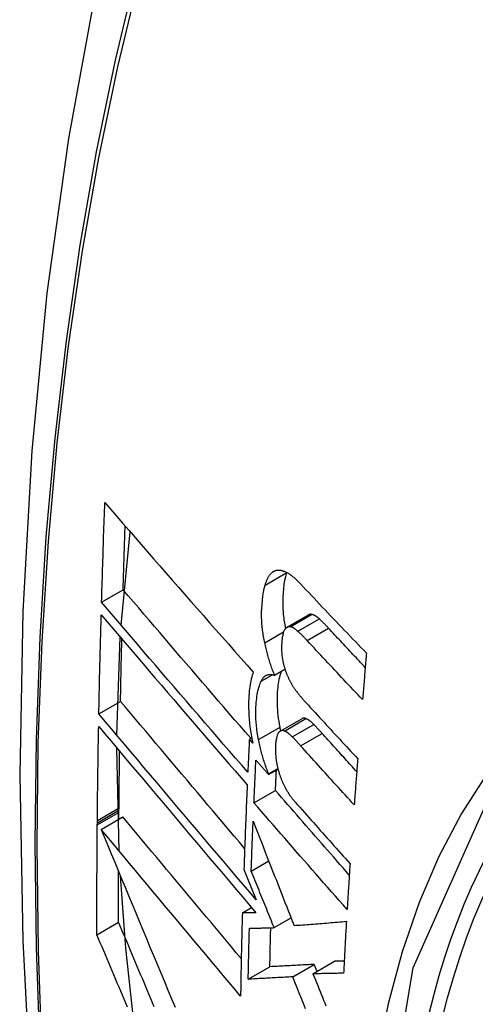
# Model space of a CAD drawing. Header units: inches. Extents: x 584 to 685, y 231 to 315.
# Tile 90 of 133: x 633.003 to 633.127, y 279.756 to 280.024. Entities that reach past the tile are written whole.
import ezdxf

# ---------------------------------------------------------------- set-up
doc = ezdxf.new("R2010")
doc.units = ezdxf.units.IN
doc.header["$MEASUREMENT"] = 0
doc.layers.add('Visible Edges(ANSI)', color=7, linetype='Continuous', lineweight=25)
doc.layers.add('Visible Tangent Edges(ANSI)', color=7, linetype='Continuous', lineweight=25)

msp = doc.modelspace()

# ---------------------------------------------------------------- linework, layer by layer
at = {"layer": 'Visible Edges(ANSI)'}
for p, q in [((633.03021, 279.85899), (633.03267, 279.88442)), ((633.07535, 279.87327), (633.07537, 279.87334)), ((633.02491, 279.8652), (633.03079, 279.8686)), ((633.07545, 279.85837), (633.08129, 279.86174)), ((633.02905, 279.82898), (633.02999, 279.85568)), ((633.07205, 279.84532), (633.07489, 279.84696)), ((633.02417, 279.83477), (633.03006, 279.83817)), ((633.0736, 279.83007), (633.07946, 279.83345)), ((633.06518, 279.82789), (633.06582, 279.82827)), ((633.06611, 279.82683), (633.06518, 279.82789)), ((633.02966, 279.79744), (633.02903, 279.82551)), ((633.07041, 279.81824), (633.07299, 279.81973)), ((633.07042, 279.81842), (633.07295, 279.81988)), ((633.07041, 279.81824), (633.07042, 279.81842)), ((633.06643, 279.81053), (633.07231, 279.81392)), ((633.02964, 279.80849), (633.02965, 279.80915)), ((633.02477, 279.80328), (633.03067, 279.80669)), ((633.02962, 279.80609), (633.02964, 279.80792)), ((633.02964, 279.80792), (633.02964, 279.80849)), ((633.02374, 279.80452), (633.02375, 279.80508)), ((633.02375, 279.80508), (633.02375, 279.80574)), ((633.06569, 279.79192), (633.07046, 279.79468)), ((633.0637, 279.79234), (633.06452, 279.79031)), ((633.06452, 279.79031), (633.06706, 279.78404)), ((633.06327, 279.78051), (633.06579, 279.78197)), ((633.02364, 279.77458), (633.02954, 279.77799)), ((633.07194, 279.7765), (633.07655, 279.77916)), ((633.077, 279.7631), (633.08289, 279.7665)), ((633.08251, 279.76392), (633.0884, 279.76732)), ((633.08366, 279.76458), (633.08289, 279.7665)), ((633.06488, 279.76245), (633.07077, 279.76585))]:
    msp.add_line(p, q, dxfattribs=at)
at = {"layer": 'Visible Edges(ANSI)', "flags": 128}
for points in [[(633.05663, 280.15031), (633.04378, 280.11226), (633.03272, 280.07307), (633.02342, 280.03284), (633.01586, 279.99162), (633.01002, 279.94948), (633.00588, 279.90648), (633.0034, 279.86269), (633.00258, 279.81816), (633.0034, 279.77296), (633.00582, 279.72715), (633.00984, 279.6808), (633.01544, 279.63397), (633.02259, 279.58672), (633.03127, 279.53912), (633.04146, 279.49124), (633.05314, 279.44315)], [(633.02491, 279.8652), (633.02494, 279.86633), (633.02497, 279.86746), (633.02501, 279.86859), (633.02504, 279.86972), (633.02507, 279.87085), (633.02511, 279.87198), (633.02514, 279.87311), (633.02518, 279.87424), (633.02521, 279.87537), (633.02525, 279.8765), (633.02529, 279.87763), (633.02532, 279.87876), (633.02536, 279.87989), (633.0254, 279.88102), (633.02544, 279.88216), (633.02547, 279.88329), (633.02551, 279.88442), (633.02555, 279.88555), (633.02559, 279.88668), (633.02563, 279.88782), (633.02567, 279.88895), (633.02571, 279.89008), (633.02575, 279.89121), (633.02579, 279.89235)], [(633.02579, 279.89235), (633.02743, 279.89046), (633.02907, 279.88856), (633.03072, 279.88666), (633.03238, 279.88475), (633.03405, 279.88283), (633.03572, 279.88091), (633.03739, 279.87898), (633.03907, 279.87705), (633.04076, 279.87512), (633.04245, 279.87319), (633.04414, 279.87125), (633.04584, 279.86931), (633.04754, 279.86737), (633.04924, 279.86543), (633.05094, 279.86349), (633.05264, 279.86156), (633.05435, 279.85962), (633.05605, 279.85769), (633.05776, 279.85576), (633.05946, 279.85383), (633.06116, 279.85191), (633.06286, 279.84999), (633.06456, 279.84808), (633.06626, 279.84618)], [(633.03079, 279.8686), (633.03081, 279.86932), (633.03083, 279.87005), (633.03085, 279.87077), (633.03087, 279.87149), (633.0309, 279.87221), (633.03092, 279.87294), (633.03094, 279.87366), (633.03096, 279.87438), (633.03098, 279.87511), (633.031, 279.87583), (633.03103, 279.87655), (633.03105, 279.87728), (633.03107, 279.878), (633.03109, 279.87872), (633.03112, 279.87944), (633.03114, 279.88017), (633.03116, 279.88089), (633.03119, 279.88162), (633.03121, 279.88234), (633.03123, 279.88306), (633.03126, 279.88379), (633.03128, 279.88451), (633.0313, 279.88523), (633.03133, 279.88596)], [(633.06951, 279.86989), (633.06956, 279.87009), (633.06962, 279.87029), (633.06968, 279.87048), (633.06975, 279.87066), (633.06981, 279.87085), (633.06988, 279.87103), (633.06995, 279.8712), (633.07003, 279.87137), (633.0701, 279.87154), (633.07018, 279.8717), (633.07026, 279.87185), (633.07034, 279.872), (633.07042, 279.87215), (633.07051, 279.87229), (633.07059, 279.87242), (633.07068, 279.87255), (633.07077, 279.87268), (633.07087, 279.8728), (633.07097, 279.87291), (633.07106, 279.87302), (633.07116, 279.87312), (633.07127, 279.87322), (633.07137, 279.87331), (633.07148, 279.8734)], [(633.07148, 279.8734), (633.07159, 279.87349), (633.07171, 279.87356), (633.07183, 279.87363), (633.07195, 279.8737), (633.07207, 279.87375), (633.07219, 279.8738), (633.07232, 279.87385), (633.07244, 279.87388), (633.07257, 279.87391), (633.0727, 279.87394), (633.07283, 279.87395), (633.07297, 279.87397), (633.0731, 279.87397), (633.07324, 279.87397), (633.07338, 279.87396), (633.07351, 279.87395), (633.07365, 279.87393), (633.07379, 279.87391), (633.07393, 279.87388), (633.07408, 279.87385), (633.07422, 279.87381), (633.07436, 279.87377), (633.07451, 279.87372), (633.07465, 279.87367)], [(633.0751, 279.85809), (633.07501, 279.85856), (633.07492, 279.85904), (633.07484, 279.85951), (633.07476, 279.85997), (633.07469, 279.86044), (633.07463, 279.86091), (633.07458, 279.86137), (633.07453, 279.86183), (633.07448, 279.86229), (633.07445, 279.86275), (633.07442, 279.8632), (633.07439, 279.86366), (633.07438, 279.86411), (633.07437, 279.86455), (633.07436, 279.86499), (633.07436, 279.86543), (633.07437, 279.86593), (633.0744, 279.8667), (633.07446, 279.86772), (633.07457, 279.86891), (633.07471, 279.87007), (633.07488, 279.87119), (633.0751, 279.87226), (633.07535, 279.87327)], [(633.07465, 279.87367), (633.07483, 279.8736), (633.07501, 279.87352), (633.0752, 279.87343), (633.07538, 279.87333), (633.07557, 279.87323), (633.07575, 279.87312), (633.07594, 279.873), (633.07613, 279.87288), (633.07631, 279.87274), (633.0765, 279.87261), (633.07669, 279.87247), (633.07688, 279.87232), (633.07707, 279.87216), (633.07726, 279.87201), (633.07745, 279.87184), (633.07764, 279.87168), (633.07782, 279.8715), (633.07801, 279.87133), (633.0782, 279.87115), (633.07839, 279.87097), (633.07857, 279.87078), (633.07876, 279.87059), (633.07894, 279.8704), (633.07913, 279.87021)], [(633.06555, 279.82811), (633.06409, 279.82979), (633.06263, 279.83148), (633.06117, 279.83317), (633.0597, 279.83487), (633.05824, 279.83657), (633.05677, 279.83827), (633.05531, 279.83997), (633.05384, 279.84167), (633.05238, 279.84337), (633.05092, 279.84507), (633.04946, 279.84677), (633.048, 279.84847), (633.04654, 279.85017), (633.04509, 279.85187), (633.04364, 279.85356), (633.04219, 279.85525), (633.04075, 279.85694), (633.03931, 279.85862), (633.03788, 279.8603), (633.03645, 279.86197), (633.03502, 279.86364), (633.03361, 279.8653), (633.03219, 279.86695), (633.03079, 279.8686)], [(633.06937, 279.85413), (633.06928, 279.85456), (633.06919, 279.85499), (633.06911, 279.85542), (633.06903, 279.85585), (633.06896, 279.85628), (633.0689, 279.8567), (633.06883, 279.85713), (633.06878, 279.85755), (633.06873, 279.85797), (633.06868, 279.85839), (633.06864, 279.85881), (633.06861, 279.85923), (633.06858, 279.85971), (633.06855, 279.86029), (633.06852, 279.86098), (633.06852, 279.86176), (633.06853, 279.86263), (633.06857, 279.86359), (633.06864, 279.86463), (633.06874, 279.86575), (633.06888, 279.86685), (633.06906, 279.86792), (633.06926, 279.86893), (633.06951, 279.86989)], [(633.07913, 279.87021), (633.07986, 279.86942), (633.0806, 279.86863), (633.08135, 279.86784), (633.08209, 279.86705), (633.08283, 279.86627), (633.08357, 279.86548), (633.08432, 279.86469), (633.08506, 279.8639), (633.08581, 279.86312), (633.08656, 279.86233), (633.0873, 279.86154), (633.08805, 279.86075), (633.0888, 279.85997), (633.08955, 279.85918), (633.09031, 279.85839), (633.09106, 279.8576), (633.09181, 279.85682), (633.09256, 279.85603), (633.09332, 279.85525), (633.09407, 279.85446), (633.09483, 279.85368), (633.09559, 279.85289), (633.09634, 279.85211), (633.0971, 279.85133)], [(633.06475, 279.81886), (633.06309, 279.82077), (633.06142, 279.82269), (633.05976, 279.82462), (633.05808, 279.82655), (633.05641, 279.82848), (633.05473, 279.83042), (633.05306, 279.83236), (633.05138, 279.83431), (633.0497, 279.83626), (633.04802, 279.83821), (633.04635, 279.84016), (633.04467, 279.84211), (633.043, 279.84405), (633.04133, 279.846), (633.03966, 279.84794), (633.038, 279.84988), (633.03634, 279.85182), (633.03469, 279.85375), (633.03304, 279.85568), (633.0314, 279.8576), (633.02976, 279.85951), (633.02814, 279.86142), (633.02652, 279.86332), (633.02491, 279.8652)], [(633.02417, 279.83477), (633.02419, 279.83589), (633.02422, 279.83702), (633.02424, 279.83814), (633.02426, 279.83926), (633.02428, 279.84039), (633.02431, 279.84151), (633.02433, 279.84263), (633.02436, 279.84376), (633.02438, 279.84488), (633.02441, 279.84601), (633.02443, 279.84713), (633.02446, 279.84826), (633.02449, 279.84938), (633.02451, 279.85051), (633.02454, 279.85163), (633.02457, 279.85276), (633.0246, 279.85388), (633.02463, 279.85501), (633.02466, 279.85614), (633.02469, 279.85726), (633.02472, 279.85839), (633.02475, 279.85952), (633.02478, 279.86064), (633.02481, 279.86177)], [(633.02481, 279.86177), (633.02642, 279.85988), (633.02803, 279.85798), (633.02966, 279.85608), (633.03129, 279.85416), (633.03293, 279.85224), (633.03458, 279.85031), (633.03623, 279.84838), (633.03788, 279.84644), (633.03954, 279.8445), (633.04121, 279.84256), (633.04288, 279.84061), (633.04455, 279.83866), (633.04622, 279.83671), (633.0479, 279.83476), (633.04957, 279.83281), (633.05125, 279.83086), (633.05292, 279.82891), (633.0546, 279.82696), (633.05627, 279.82502), (633.05794, 279.82308), (633.05961, 279.82115), (633.06128, 279.81922), (633.06294, 279.8173), (633.06459, 279.81539)], [(633.08215, 279.86189), (633.08212, 279.8619), (633.08208, 279.8619), (633.08204, 279.86191), (633.082, 279.86191), (633.08196, 279.86191), (633.08193, 279.86191), (633.08189, 279.86191), (633.08185, 279.86191), (633.08181, 279.86191), (633.08178, 279.8619), (633.08174, 279.8619), (633.08171, 279.86189), (633.08167, 279.86189), (633.08163, 279.86188), (633.0816, 279.86187), (633.08156, 279.86186), (633.08153, 279.86185), (633.08149, 279.86184), (633.08146, 279.86182), (633.08142, 279.86181), (633.08139, 279.86179), (633.08136, 279.86178), (633.08132, 279.86176), (633.08129, 279.86174)], [(633.08426, 279.86065), (633.08417, 279.86073), (633.08408, 279.86081), (633.08399, 279.86089), (633.0839, 279.86096), (633.08381, 279.86104), (633.08372, 279.86111), (633.08363, 279.86117), (633.08355, 279.86124), (633.08346, 279.8613), (633.08337, 279.86136), (633.08328, 279.86142), (633.08319, 279.86148), (633.0831, 279.86153), (633.08301, 279.86158), (633.08293, 279.86162), (633.08284, 279.86167), (633.08275, 279.86171), (633.08267, 279.86174), (633.08258, 279.86178), (633.08249, 279.86181), (633.08241, 279.86183), (633.08232, 279.86186), (633.08224, 279.86188), (633.08215, 279.86189)], [(633.08677, 279.85813), (633.08666, 279.85824), (633.08656, 279.85835), (633.08646, 279.85846), (633.08635, 279.85857), (633.08625, 279.85868), (633.08614, 279.85879), (633.08604, 279.8589), (633.08593, 279.85901), (633.08583, 279.85912), (633.08572, 279.85922), (633.08562, 279.85933), (633.08551, 279.85944), (633.08541, 279.85954), (633.0853, 279.85965), (633.0852, 279.85975), (633.08509, 279.85985), (633.08499, 279.85996), (633.08488, 279.86006), (633.08478, 279.86016), (633.08467, 279.86026), (633.08457, 279.86036), (633.08447, 279.86046), (633.08436, 279.86056), (633.08426, 279.86065)], [(633.07479, 279.85768), (633.07469, 279.8575), (633.0746, 279.85731), (633.07452, 279.8571), (633.07444, 279.85688), (633.07437, 279.85665), (633.07431, 279.8564), (633.07426, 279.85615), (633.07421, 279.85589), (633.07416, 279.85562), (633.07413, 279.85534), (633.07409, 279.85506), (633.07406, 279.85478), (633.07403, 279.85447), (633.07401, 279.85412), (633.07398, 279.85373), (633.07397, 279.85331), (633.07396, 279.85284), (633.07396, 279.85235), (633.07398, 279.85184), (633.07401, 279.85132), (633.07405, 279.85078), (633.07412, 279.85025), (633.0742, 279.8497), (633.07431, 279.84916)], [(633.07631, 279.85852), (633.07624, 279.85853), (633.07616, 279.85854), (633.07609, 279.85854), (633.07602, 279.85854), (633.07595, 279.85853), (633.07587, 279.85852), (633.0758, 279.85851), (633.07574, 279.85849), (633.07567, 279.85847), (633.0756, 279.85844), (633.07553, 279.85841), (633.07547, 279.85838), (633.0754, 279.85834), (633.07534, 279.8583), (633.07528, 279.85825), (633.07522, 279.8582), (633.07516, 279.85815), (633.0751, 279.85809), (633.07505, 279.85803), (633.07499, 279.85797), (633.07494, 279.8579), (633.07489, 279.85783), (633.07484, 279.85776), (633.07479, 279.85768)], [(633.07842, 279.85728), (633.07833, 279.85736), (633.07824, 279.85744), (633.07815, 279.85752), (633.07806, 279.85759), (633.07797, 279.85766), (633.07788, 279.85774), (633.0778, 279.8578), (633.07771, 279.85787), (633.07762, 279.85793), (633.07753, 279.85799), (633.07744, 279.85805), (633.07735, 279.8581), (633.07726, 279.85816), (633.07718, 279.85821), (633.07709, 279.85825), (633.077, 279.8583), (633.07691, 279.85834), (633.07683, 279.85837), (633.07674, 279.85841), (633.07665, 279.85844), (633.07657, 279.85846), (633.07648, 279.85848), (633.0764, 279.8585), (633.07631, 279.85852)], [(633.08093, 279.85476), (633.08083, 279.85487), (633.08072, 279.85498), (633.08062, 279.85509), (633.08051, 279.8552), (633.08041, 279.85531), (633.08031, 279.85542), (633.0802, 279.85553), (633.0801, 279.85564), (633.07999, 279.85575), (633.07989, 279.85585), (633.07978, 279.85596), (633.07968, 279.85607), (633.07957, 279.85617), (633.07947, 279.85628), (633.07936, 279.85638), (633.07926, 279.85648), (633.07915, 279.85659), (633.07905, 279.85669), (633.07894, 279.85679), (633.07884, 279.85689), (633.07873, 279.85699), (633.07863, 279.85709), (633.07852, 279.85718), (633.07842, 279.85728)], [(633.09677, 279.84743), (633.09635, 279.84788), (633.09593, 279.84832), (633.09551, 279.84877), (633.09509, 279.84921), (633.09467, 279.84966), (633.09425, 279.85011), (633.09383, 279.85055), (633.09342, 279.851), (633.093, 279.85144), (633.09258, 279.85189), (633.09216, 279.85233), (633.09175, 279.85278), (633.09133, 279.85323), (633.09091, 279.85367), (633.0905, 279.85412), (633.09008, 279.85456), (633.08967, 279.85501), (633.08925, 279.85545), (633.08884, 279.8559), (633.08842, 279.85635), (633.08801, 279.85679), (633.08759, 279.85724), (633.08718, 279.85768), (633.08677, 279.85813)], [(633.03006, 279.83817), (633.03008, 279.83888), (633.03009, 279.83959), (633.03011, 279.84029), (633.03012, 279.841), (633.03013, 279.84171), (633.03015, 279.84242), (633.03016, 279.84312), (633.03018, 279.84383), (633.03019, 279.84454), (633.03021, 279.84525), (633.03022, 279.84596), (633.03024, 279.84666), (633.03025, 279.84737), (633.03027, 279.84808), (633.03028, 279.84879), (633.0303, 279.8495), (633.03032, 279.8502), (633.03033, 279.85091), (633.03035, 279.85162), (633.03037, 279.85233), (633.03038, 279.85304), (633.0304, 279.85375), (633.03042, 279.85446), (633.03043, 279.85517)], [(633.09603, 279.8387), (633.09539, 279.83937), (633.09476, 279.84003), (633.09412, 279.8407), (633.09349, 279.84137), (633.09286, 279.84204), (633.09222, 279.8427), (633.09159, 279.84337), (633.09096, 279.84404), (633.09033, 279.84471), (633.0897, 279.84538), (633.08907, 279.84605), (633.08844, 279.84672), (633.08781, 279.84739), (633.08718, 279.84806), (633.08655, 279.84873), (633.08593, 279.8494), (633.0853, 279.85007), (633.08467, 279.85074), (633.08405, 279.85141), (633.08342, 279.85208), (633.0828, 279.85275), (633.08218, 279.85342), (633.08155, 279.85409), (633.08093, 279.85476)], [(633.07205, 279.84532), (633.07191, 279.84566), (633.07177, 279.84601), (633.07164, 279.84636), (633.07151, 279.84672), (633.07138, 279.84707), (633.07125, 279.84743), (633.07113, 279.84779), (633.07101, 279.84815), (633.07089, 279.84851), (633.07077, 279.84888), (633.07066, 279.84924), (633.07055, 279.84961), (633.07044, 279.84998), (633.07033, 279.85035), (633.07023, 279.85073), (633.07012, 279.8511), (633.07002, 279.85147), (633.06992, 279.85185), (633.06983, 279.85223), (633.06973, 279.85261), (633.06964, 279.85299), (633.06955, 279.85337), (633.06946, 279.85375), (633.06937, 279.85413)], [(633.07431, 279.84916), (633.07435, 279.84897), (633.07439, 279.84879), (633.07443, 279.8486), (633.07447, 279.84842), (633.07452, 279.84824), (633.07457, 279.84806), (633.07461, 279.84787), (633.07466, 279.84769), (633.07472, 279.84751), (633.07477, 279.84733), (633.07482, 279.84716), (633.07488, 279.84698), (633.07494, 279.8468), (633.075, 279.84662), (633.07506, 279.84645), (633.07512, 279.84628), (633.07518, 279.8461), (633.07524, 279.84593), (633.07531, 279.84577), (633.07538, 279.8456), (633.07544, 279.84543), (633.07551, 279.84527), (633.07558, 279.84511), (633.07565, 279.84495)], [(633.0971, 279.85133), (633.09706, 279.8508), (633.09701, 279.85027), (633.09696, 279.84975), (633.09692, 279.84922), (633.09687, 279.8487), (633.09683, 279.84817), (633.09678, 279.84764), (633.09674, 279.84712), (633.09669, 279.84659), (633.09665, 279.84606), (633.0966, 279.84554), (633.09656, 279.84501), (633.09652, 279.84449), (633.09647, 279.84396), (633.09643, 279.84343), (633.09638, 279.84291), (633.09634, 279.84238), (633.09629, 279.84185), (633.09625, 279.84133), (633.0962, 279.8408), (633.09616, 279.84028), (633.09612, 279.83975), (633.09607, 279.83922), (633.09603, 279.8387)], [(633.07354, 279.83117), (633.07339, 279.83197), (633.07326, 279.83276), (633.07315, 279.83354), (633.07305, 279.83432), (633.07297, 279.83509), (633.07291, 279.83585), (633.07286, 279.83661), (633.07283, 279.83736), (633.07282, 279.8381), (633.07282, 279.83881), (633.07283, 279.8395), (633.07286, 279.84016), (633.07289, 279.84079), (633.07294, 279.8414), (633.073, 279.84197), (633.07306, 279.84253), (633.07314, 279.84308), (633.07323, 279.84361), (633.07332, 279.84412), (633.07343, 279.84462), (633.07355, 279.8451), (633.07368, 279.84557), (633.07383, 279.84601), (633.07398, 279.84643)], [(633.06626, 279.84618), (633.06611, 279.84574), (633.06596, 279.84528), (633.06583, 279.8448), (633.06571, 279.84431), (633.06559, 279.8438), (633.06549, 279.84327), (633.0654, 279.84274), (633.06531, 279.84219), (633.06524, 279.84162), (633.06517, 279.84105), (633.06511, 279.84044), (633.06506, 279.83975), (633.06501, 279.83901), (633.06498, 279.83819), (633.06497, 279.83732), (633.06497, 279.83639), (633.065, 279.8354), (633.06505, 279.83438), (633.06512, 279.83335), (633.06522, 279.83231), (633.06534, 279.83126), (633.06549, 279.83019), (633.06567, 279.82912), (633.06586, 279.82804)], [(633.06838, 279.84366), (633.06848, 279.84388), (633.06859, 279.84408), (633.06871, 279.84426), (633.06883, 279.84444), (633.06895, 279.8446), (633.06908, 279.84474), (633.06922, 279.84488), (633.06936, 279.845), (633.0695, 279.84511), (633.06965, 279.8452), (633.0698, 279.84529), (633.06996, 279.84536), (633.07012, 279.84541), (633.07029, 279.84546), (633.07045, 279.84549), (633.07062, 279.84551), (633.07079, 279.84552), (633.07097, 279.84552), (633.07114, 279.84551), (633.07132, 279.84549), (633.0715, 279.84546), (633.07168, 279.84542), (633.07186, 279.84537), (633.07205, 279.84532)], [(633.07565, 279.84495), (633.07573, 279.84478), (633.07581, 279.84461), (633.07589, 279.84444), (633.07597, 279.84428), (633.07605, 279.84411), (633.07613, 279.84395), (633.07621, 279.84379), (633.07629, 279.84364), (633.07637, 279.84348), (633.07646, 279.84333), (633.07654, 279.84318), (633.07663, 279.84303), (633.07671, 279.84288), (633.0768, 279.84274), (633.07689, 279.8426), (633.07697, 279.84245), (633.07706, 279.84231), (633.07715, 279.84218), (633.07724, 279.84204), (633.07733, 279.84191), (633.07742, 279.84177), (633.07751, 279.84164), (633.0776, 279.84151), (633.07769, 279.84139)], [(633.06767, 279.82778), (633.06749, 279.82875), (633.06734, 279.82971), (633.06722, 279.83067), (633.06711, 279.83162), (633.06704, 279.83255), (633.06699, 279.83344), (633.06696, 279.83429), (633.06695, 279.83509), (633.06696, 279.83585), (633.06698, 279.83656), (633.06702, 279.83722), (633.06706, 279.83784), (633.06712, 279.83841), (633.06718, 279.83896), (633.06725, 279.83951), (633.06733, 279.84004), (633.06743, 279.84055), (633.06753, 279.84105), (633.06764, 279.84154), (633.06777, 279.842), (633.06791, 279.84245), (633.06805, 279.84287), (633.06821, 279.84328), (633.06838, 279.84366)], [(633.07769, 279.84139), (633.07779, 279.84125), (633.07788, 279.84112), (633.07798, 279.84099), (633.07808, 279.84086), (633.07818, 279.84073), (633.07828, 279.8406), (633.07837, 279.84047), (633.07847, 279.84034), (633.07857, 279.84021), (633.07867, 279.84009), (633.07877, 279.83997), (633.07887, 279.83984), (633.07897, 279.83972), (633.07907, 279.8396), (633.07917, 279.83948), (633.07926, 279.83936), (633.07936, 279.83924), (633.07946, 279.83913), (633.07956, 279.83901), (633.07966, 279.8389), (633.07976, 279.83878), (633.07986, 279.83867), (633.07997, 279.83856), (633.08007, 279.83845)], [(633.08007, 279.83845), (633.08067, 279.83778), (633.08127, 279.83712), (633.08188, 279.83646), (633.08249, 279.8358), (633.08309, 279.83513), (633.0837, 279.83447), (633.08431, 279.83381), (633.08492, 279.83314), (633.08553, 279.83248), (633.08614, 279.83182), (633.08675, 279.83116), (633.08736, 279.83049), (633.08797, 279.82983), (633.08858, 279.82917), (633.08919, 279.8285), (633.0898, 279.82784), (633.09042, 279.82718), (633.09103, 279.82652), (633.09164, 279.82586), (633.09226, 279.82519), (633.09287, 279.82453), (633.09349, 279.82387), (633.0941, 279.82321), (633.09472, 279.82255)], [(633.0639, 279.79811), (633.06247, 279.79979), (633.06105, 279.80147), (633.05962, 279.80316), (633.05819, 279.80484), (633.05676, 279.80653), (633.05533, 279.80822), (633.0539, 279.80992), (633.05247, 279.81161), (633.05104, 279.8133), (633.04962, 279.81498), (633.04819, 279.81667), (633.04677, 279.81836), (633.04535, 279.82004), (633.04393, 279.82171), (633.04252, 279.82339), (633.04112, 279.82506), (633.03971, 279.82672), (633.03831, 279.82838), (633.03692, 279.83003), (633.03554, 279.83167), (633.03416, 279.83331), (633.03279, 279.83494), (633.03142, 279.83656), (633.03006, 279.83817)], [(633.06706, 279.78404), (633.06529, 279.78613), (633.0635, 279.78823), (633.06171, 279.79034), (633.05992, 279.79246), (633.05812, 279.79458), (633.05631, 279.79671), (633.0545, 279.79884), (633.05269, 279.80098), (633.05088, 279.80312), (633.04907, 279.80526), (633.04726, 279.80741), (633.04545, 279.80955), (633.04364, 279.81169), (633.04183, 279.81382), (633.04003, 279.81596), (633.03824, 279.81808), (633.03645, 279.8202), (633.03467, 279.82232), (633.03289, 279.82442), (633.03113, 279.82651), (633.02937, 279.8286), (633.02763, 279.83067), (633.02589, 279.83273), (633.02417, 279.83477)], [(633.08061, 279.83348), (633.08056, 279.8335), (633.08051, 279.83352), (633.08046, 279.83353), (633.08041, 279.83355), (633.08036, 279.83356), (633.0803, 279.83357), (633.08025, 279.83358), (633.0802, 279.83359), (633.08015, 279.8336), (633.0801, 279.8336), (633.08006, 279.8336), (633.08001, 279.8336), (633.07996, 279.8336), (633.07991, 279.8336), (633.07986, 279.83359), (633.07982, 279.83358), (633.07977, 279.83357), (633.07972, 279.83356), (633.07968, 279.83355), (633.07963, 279.83353), (633.07959, 279.83351), (633.07954, 279.83349), (633.0795, 279.83347), (633.07946, 279.83345)], [(633.08273, 279.83191), (633.08264, 279.832), (633.08255, 279.83209), (633.08246, 279.83217), (633.08237, 279.83226), (633.08228, 279.83234), (633.0822, 279.83242), (633.08211, 279.8325), (633.08202, 279.83258), (633.08193, 279.83265), (633.08184, 279.83272), (633.08175, 279.83279), (633.08166, 279.83286), (633.08158, 279.83293), (633.08149, 279.83299), (633.0814, 279.83305), (633.08131, 279.83311), (633.08122, 279.83316), (633.08114, 279.83322), (633.08105, 279.83327), (633.08096, 279.83331), (633.08087, 279.83336), (633.08079, 279.8334), (633.0807, 279.83344), (633.08061, 279.83348)], [(633.02375, 279.80574), (633.02376, 279.80681), (633.02377, 279.80787), (633.02378, 279.80894), (633.0238, 279.81), (633.02381, 279.81107), (633.02382, 279.81214), (633.02383, 279.8132), (633.02385, 279.81427), (633.02386, 279.81534), (633.02387, 279.8164), (633.02389, 279.81747), (633.0239, 279.81854), (633.02392, 279.81961), (633.02393, 279.82067), (633.02395, 279.82174), (633.02396, 279.82281), (633.02398, 279.82388), (633.024, 279.82494), (633.02401, 279.82601), (633.02403, 279.82708), (633.02405, 279.82815), (633.02407, 279.82922), (633.02409, 279.83029), (633.02411, 279.83136)], [(633.02411, 279.83136), (633.02583, 279.82931), (633.02756, 279.82725), (633.0293, 279.82518), (633.03106, 279.82309), (633.03282, 279.821), (633.0346, 279.81889), (633.03638, 279.81678), (633.03817, 279.81466), (633.03996, 279.81253), (633.04176, 279.81039), (633.04356, 279.80825), (633.04537, 279.80611), (633.04718, 279.80397), (633.04899, 279.80182), (633.0508, 279.79968), (633.05261, 279.79754), (633.05442, 279.79539), (633.05623, 279.79326), (633.05803, 279.79113), (633.05983, 279.789), (633.06163, 279.78688), (633.06342, 279.78477), (633.0652, 279.78267), (633.06697, 279.78058)], [(633.07375, 279.83015), (633.07374, 279.83019), (633.07373, 279.83023), (633.07372, 279.83028), (633.07371, 279.83032), (633.0737, 279.83036), (633.07369, 279.8304), (633.07368, 279.83045), (633.07367, 279.83049), (633.07367, 279.83053), (633.07366, 279.83057), (633.07365, 279.83062), (633.07364, 279.83066), (633.07363, 279.8307), (633.07362, 279.83074), (633.07361, 279.83079), (633.0736, 279.83083), (633.0736, 279.83087), (633.07359, 279.83091), (633.07358, 279.83095), (633.07357, 279.831), (633.07356, 279.83104), (633.07355, 279.83108), (633.07355, 279.83112), (633.07354, 279.83117)], [(633.08501, 279.82946), (633.08491, 279.82957), (633.08482, 279.82967), (633.08472, 279.82978), (633.08463, 279.82988), (633.08453, 279.82998), (633.08444, 279.83009), (633.08434, 279.83019), (633.08425, 279.8303), (633.08415, 279.8304), (633.08406, 279.8305), (633.08396, 279.8306), (633.08387, 279.83071), (633.08377, 279.83081), (633.08368, 279.83091), (633.08358, 279.83101), (633.08349, 279.83111), (633.08339, 279.83121), (633.0833, 279.83131), (633.0832, 279.83141), (633.08311, 279.83151), (633.08301, 279.83161), (633.08292, 279.83171), (633.08282, 279.83181), (633.08273, 279.83191)], [(633.06518, 279.82789), (633.06516, 279.82752), (633.06514, 279.82714), (633.06512, 279.82676), (633.0651, 279.82639), (633.06509, 279.82601), (633.06507, 279.82563), (633.06505, 279.82526), (633.06503, 279.82488), (633.06501, 279.8245), (633.065, 279.82413), (633.06498, 279.82375), (633.06496, 279.82337), (633.06494, 279.823), (633.06492, 279.82262), (633.06491, 279.82225), (633.06489, 279.82187), (633.06487, 279.82149), (633.06485, 279.82112), (633.06484, 279.82074), (633.06482, 279.82036), (633.0648, 279.81999), (633.06478, 279.81961), (633.06477, 279.81924), (633.06475, 279.81886)], [(633.06586, 279.82804), (633.06587, 279.82799), (633.06588, 279.82794), (633.06589, 279.82789), (633.0659, 279.82784), (633.06591, 279.82779), (633.06592, 279.82774), (633.06594, 279.82769), (633.06595, 279.82764), (633.06596, 279.82759), (633.06597, 279.82754), (633.06598, 279.82749), (633.06599, 279.82743), (633.066, 279.82738), (633.06601, 279.82733), (633.06602, 279.82728), (633.06603, 279.82723), (633.06604, 279.82718), (633.06605, 279.82713), (633.06606, 279.82708), (633.06607, 279.82703), (633.06608, 279.82698), (633.06609, 279.82693), (633.0661, 279.82688), (633.06611, 279.82683)], [(633.07042, 279.81842), (633.07028, 279.81879), (633.07014, 279.81916), (633.07, 279.81953), (633.06986, 279.81991), (633.06973, 279.82028), (633.06959, 279.82066), (633.06946, 279.82105), (633.06933, 279.82143), (633.06921, 279.82182), (633.06908, 279.82221), (633.06896, 279.8226), (633.06885, 279.82299), (633.06873, 279.82339), (633.06862, 279.82378), (633.06851, 279.82418), (633.0684, 279.82457), (633.0683, 279.82497), (633.0682, 279.82537), (633.0681, 279.82577), (633.06801, 279.82617), (633.06792, 279.82657), (633.06783, 279.82697), (633.06775, 279.82738), (633.06767, 279.82778)], [(633.07311, 279.82961), (633.07302, 279.82948), (633.07294, 279.82934), (633.07287, 279.82918), (633.0728, 279.82901), (633.07274, 279.82883), (633.07268, 279.82865), (633.07263, 279.82845), (633.07258, 279.82825), (633.07254, 279.82804), (633.0725, 279.82782), (633.07246, 279.8276), (633.07243, 279.82737), (633.0724, 279.82714), (633.07237, 279.82691), (633.07235, 279.82667), (633.07233, 279.82643), (633.07231, 279.82618), (633.07229, 279.82593), (633.07228, 279.82565), (633.07227, 279.82533), (633.07227, 279.82493), (633.07229, 279.82446), (633.07232, 279.82388), (633.07238, 279.82318)], [(633.07476, 279.83009), (633.07468, 279.83012), (633.0746, 279.83015), (633.07452, 279.83017), (633.07444, 279.83019), (633.07436, 279.83021), (633.07429, 279.83021), (633.07421, 279.83022), (633.07414, 279.83022), (633.07407, 279.83021), (633.07399, 279.83021), (633.07392, 279.83019), (633.07385, 279.83017), (633.07378, 279.83015), (633.07371, 279.83012), (633.07365, 279.83009), (633.07358, 279.83005), (633.07352, 279.83001), (633.07345, 279.82997), (633.07339, 279.82992), (633.07333, 279.82987), (633.07328, 279.82981), (633.07322, 279.82975), (633.07316, 279.82968), (633.07311, 279.82961)], [(633.07687, 279.82853), (633.07678, 279.82862), (633.07669, 279.82871), (633.0766, 279.82879), (633.07652, 279.82888), (633.07643, 279.82896), (633.07634, 279.82904), (633.07625, 279.82912), (633.07616, 279.8292), (633.07607, 279.82927), (633.07598, 279.82934), (633.07589, 279.82941), (633.07581, 279.82948), (633.07572, 279.82954), (633.07563, 279.82961), (633.07554, 279.82967), (633.07545, 279.82973), (633.07537, 279.82978), (633.07528, 279.82983), (633.07519, 279.82988), (633.0751, 279.82993), (633.07502, 279.82998), (633.07493, 279.83002), (633.07484, 279.83006), (633.07476, 279.83009)], [(633.07915, 279.82608), (633.07906, 279.82619), (633.07896, 279.82629), (633.07887, 279.82639), (633.07877, 279.8265), (633.07868, 279.8266), (633.07858, 279.82671), (633.07849, 279.82681), (633.07839, 279.82691), (633.0783, 279.82702), (633.0782, 279.82712), (633.07811, 279.82722), (633.07801, 279.82732), (633.07792, 279.82743), (633.07782, 279.82753), (633.07773, 279.82763), (633.07763, 279.82773), (633.07754, 279.82783), (633.07744, 279.82793), (633.07735, 279.82803), (633.07725, 279.82813), (633.07716, 279.82823), (633.07706, 279.82833), (633.07697, 279.82843), (633.07687, 279.82853)], [(633.09444, 279.81902), (633.09405, 279.81946), (633.09365, 279.81989), (633.09326, 279.82033), (633.09286, 279.82076), (633.09247, 279.8212), (633.09207, 279.82163), (633.09168, 279.82207), (633.09128, 279.8225), (633.09089, 279.82294), (633.0905, 279.82337), (633.0901, 279.82381), (633.08971, 279.82424), (633.08932, 279.82468), (633.08892, 279.82511), (633.08853, 279.82555), (633.08814, 279.82598), (633.08775, 279.82642), (633.08735, 279.82685), (633.08696, 279.82729), (633.08657, 279.82772), (633.08618, 279.82816), (633.08579, 279.82859), (633.0854, 279.82903), (633.08501, 279.82946)], [(633.09376, 279.80999), (633.09315, 279.81066), (633.09253, 279.81133), (633.09192, 279.812), (633.09131, 279.81267), (633.0907, 279.81334), (633.09008, 279.81401), (633.08947, 279.81468), (633.08886, 279.81535), (633.08825, 279.81602), (633.08764, 279.81669), (633.08703, 279.81736), (633.08642, 279.81803), (633.08581, 279.8187), (633.0852, 279.81937), (633.0846, 279.82004), (633.08399, 279.82072), (633.08338, 279.82139), (633.08278, 279.82206), (633.08217, 279.82273), (633.08157, 279.8234), (633.08096, 279.82407), (633.08036, 279.82474), (633.07975, 279.82541), (633.07915, 279.82608)], [(633.02965, 279.80915), (633.02966, 279.80979), (633.02966, 279.81043), (633.02967, 279.81107), (633.02967, 279.81171), (633.02968, 279.81235), (633.02969, 279.81299), (633.02969, 279.81363), (633.0297, 279.81428), (633.02971, 279.81492), (633.02972, 279.81556), (633.02972, 279.8162), (633.02973, 279.81684), (633.02974, 279.81748), (633.02975, 279.81813), (633.02976, 279.81877), (633.02976, 279.81941), (633.02977, 279.82005), (633.02978, 279.8207), (633.02979, 279.82134), (633.0298, 279.82198), (633.02981, 279.82262), (633.02982, 279.82326), (633.02982, 279.82391), (633.02983, 279.82455)], [(633.07238, 279.82318), (633.07239, 279.82303), (633.07241, 279.82288), (633.07242, 279.82272), (633.07244, 279.82257), (633.07246, 279.82241), (633.07248, 279.82226), (633.0725, 279.8221), (633.07253, 279.82195), (633.07255, 279.82179), (633.07258, 279.82163), (633.07261, 279.82148), (633.07264, 279.82132), (633.07267, 279.82116), (633.0727, 279.82101), (633.07273, 279.82085), (633.07276, 279.82069), (633.0728, 279.82053), (633.07283, 279.82038), (633.07287, 279.82022), (633.07291, 279.82006), (633.07294, 279.8199), (633.07298, 279.81975), (633.07302, 279.81959), (633.07306, 279.81944)], [(633.09472, 279.82255), (633.09468, 279.82203), (633.09464, 279.8215), (633.0946, 279.82098), (633.09455, 279.82046), (633.09451, 279.81993), (633.09447, 279.81941), (633.09443, 279.81889), (633.09439, 279.81836), (633.09435, 279.81784), (633.09431, 279.81732), (633.09427, 279.81679), (633.09423, 279.81627), (633.09419, 279.81575), (633.09415, 279.81522), (633.09411, 279.8147), (633.09407, 279.81418), (633.09403, 279.81365), (633.09399, 279.81313), (633.09395, 279.81261), (633.09391, 279.81208), (633.09388, 279.81156), (633.09384, 279.81104), (633.0938, 279.81051), (633.09376, 279.80999)], [(633.06643, 279.81053), (633.06645, 279.81102), (633.06647, 279.8115), (633.06649, 279.81199), (633.06651, 279.81247), (633.06654, 279.81296), (633.06656, 279.81344), (633.06658, 279.81392), (633.0666, 279.81441), (633.06663, 279.81489), (633.06665, 279.81538), (633.06667, 279.81587), (633.06669, 279.81635), (633.06672, 279.81684), (633.06674, 279.81732), (633.06676, 279.81781), (633.06678, 279.81829), (633.06681, 279.81878), (633.06683, 279.81926), (633.06685, 279.81975), (633.06688, 279.82023), (633.0669, 279.82072), (633.06692, 279.8212), (633.06695, 279.82169), (633.06697, 279.82218)], [(633.06697, 279.82218), (633.06711, 279.82201), (633.06726, 279.82185), (633.0674, 279.82168), (633.06754, 279.82152), (633.06769, 279.82136), (633.06783, 279.82119), (633.06797, 279.82103), (633.06812, 279.82087), (633.06826, 279.8207), (633.0684, 279.82054), (633.06855, 279.82037), (633.06869, 279.82021), (633.06884, 279.82005), (633.06898, 279.81988), (633.06912, 279.81972), (633.06927, 279.81955), (633.06941, 279.81939), (633.06955, 279.81923), (633.0697, 279.81906), (633.06984, 279.8189), (633.06998, 279.81874), (633.07013, 279.81857), (633.07027, 279.81841), (633.07041, 279.81824)], [(633.07231, 279.81392), (633.07232, 279.81416), (633.07233, 279.81439), (633.07234, 279.81462), (633.07235, 279.81485), (633.07236, 279.81508), (633.07237, 279.81531), (633.07238, 279.81554), (633.07239, 279.81578), (633.0724, 279.81601), (633.07241, 279.81624), (633.07242, 279.81647), (633.07243, 279.8167), (633.07244, 279.81693), (633.07245, 279.81716), (633.07246, 279.8174), (633.07247, 279.81763), (633.07248, 279.81786), (633.07249, 279.81809), (633.0725, 279.81832), (633.07251, 279.81855), (633.07252, 279.81878), (633.07253, 279.81902), (633.07254, 279.81925), (633.07255, 279.81948)], [(633.07306, 279.81944), (633.07312, 279.81924), (633.07317, 279.81905), (633.07323, 279.81885), (633.07329, 279.81866), (633.07335, 279.81847), (633.07341, 279.81828), (633.07347, 279.81809), (633.07354, 279.81791), (633.0736, 279.81772), (633.07367, 279.81754), (633.07374, 279.81735), (633.07381, 279.81717), (633.07388, 279.81699), (633.07395, 279.81682), (633.07403, 279.81664), (633.0741, 279.81646), (633.07417, 279.81629), (633.07425, 279.81611), (633.07433, 279.81594), (633.0744, 279.81577), (633.07448, 279.8156), (633.07456, 279.81544), (633.07464, 279.81527), (633.07472, 279.81511)], [(633.06459, 279.81539), (633.06455, 279.81443), (633.06451, 279.81346), (633.06447, 279.8125), (633.06443, 279.81154), (633.06439, 279.81058), (633.06435, 279.80962), (633.06431, 279.80865), (633.06427, 279.80769), (633.06423, 279.80673), (633.06419, 279.80577), (633.06415, 279.80481), (633.06411, 279.80385), (633.06408, 279.80289), (633.06404, 279.80193), (633.064, 279.80097), (633.06397, 279.80001), (633.06393, 279.79905), (633.0639, 279.79809), (633.06386, 279.79713), (633.06383, 279.79617), (633.06379, 279.79521), (633.06376, 279.79425), (633.06373, 279.7933), (633.0637, 279.79234)], [(633.07472, 279.81511), (633.07483, 279.81488), (633.07495, 279.81466), (633.07506, 279.81444), (633.07518, 279.81422), (633.0753, 279.81401), (633.07542, 279.8138), (633.07554, 279.8136), (633.07567, 279.8134), (633.07579, 279.81321), (633.07592, 279.81302), (633.07604, 279.81283), (633.07616, 279.81265), (633.07629, 279.81247), (633.07642, 279.8123), (633.07654, 279.81213), (633.07667, 279.81196), (633.0768, 279.81179), (633.07693, 279.81163), (633.07706, 279.81146), (633.07719, 279.81131), (633.07732, 279.81115), (633.07745, 279.811), (633.07758, 279.81085), (633.07771, 279.8107)], [(633.09242, 279.79085), (633.09157, 279.79181), (633.09073, 279.79277), (633.08988, 279.79374), (633.08904, 279.7947), (633.08819, 279.79567), (633.08735, 279.79663), (633.0865, 279.7976), (633.08566, 279.79856), (633.08481, 279.79953), (633.08397, 279.80049), (633.08313, 279.80146), (633.08229, 279.80242), (633.08145, 279.80339), (633.08061, 279.80435), (633.07977, 279.80531), (633.07894, 279.80628), (633.0781, 279.80724), (633.07727, 279.8082), (633.07644, 279.80915), (633.07561, 279.81011), (633.07478, 279.81107), (633.07395, 279.81202), (633.07313, 279.81297), (633.07231, 279.81392)], [(633.09183, 279.78148), (633.09076, 279.78268), (633.0897, 279.78389), (633.08863, 279.78509), (633.08757, 279.7863), (633.0865, 279.78752), (633.08543, 279.78873), (633.08437, 279.78994), (633.0833, 279.79116), (633.08224, 279.79237), (633.08117, 279.79359), (633.08011, 279.79481), (633.07904, 279.79602), (633.07798, 279.79724), (633.07692, 279.79845), (633.07586, 279.79967), (633.07481, 279.80088), (633.07375, 279.80209), (633.0727, 279.80331), (633.07165, 279.80452), (633.0706, 279.80572), (633.06955, 279.80693), (633.06851, 279.80813), (633.06747, 279.80933), (633.06643, 279.81053)], [(633.07771, 279.8107), (633.07832, 279.81), (633.07894, 279.80931), (633.07955, 279.80861), (633.08017, 279.80791), (633.08079, 279.80721), (633.08141, 279.80651), (633.08203, 279.80582), (633.08265, 279.80512), (633.08327, 279.80442), (633.08389, 279.80372), (633.08451, 279.80302), (633.08513, 279.80232), (633.08576, 279.80162), (633.08638, 279.80092), (633.087, 279.80022), (633.08763, 279.79953), (633.08825, 279.79883), (633.08887, 279.79813), (633.0895, 279.79743), (633.09012, 279.79673), (633.09075, 279.79603), (633.09137, 279.79534), (633.092, 279.79464), (633.09262, 279.79394)], [(633.06297, 279.76805), (633.06162, 279.76967), (633.06027, 279.77128), (633.05891, 279.7729), (633.05756, 279.77453), (633.0562, 279.77615), (633.05484, 279.77778), (633.05348, 279.7794), (633.05212, 279.78103), (633.05076, 279.78266), (633.0494, 279.78428), (633.04804, 279.78591), (633.04668, 279.78753), (633.04533, 279.78915), (633.04397, 279.79077), (633.04262, 279.79238), (633.04128, 279.794), (633.03993, 279.7956), (633.03859, 279.7972), (633.03726, 279.7988), (633.03593, 279.80039), (633.0346, 279.80198), (633.03329, 279.80356), (633.03197, 279.80513), (633.03067, 279.80669)], [(633.02364, 279.77458), (633.02363, 279.77583), (633.02363, 279.77707), (633.02363, 279.77831), (633.02363, 279.77956), (633.02363, 279.7808), (633.02363, 279.78205), (633.02363, 279.7833), (633.02364, 279.78454), (633.02364, 279.78579), (633.02364, 279.78703), (633.02364, 279.78828), (633.02365, 279.78953), (633.02365, 279.79077), (633.02366, 279.79202), (633.02366, 279.79327), (633.02367, 279.79452), (633.02368, 279.79577), (633.02368, 279.79702), (633.02369, 279.79827), (633.0237, 279.79952), (633.02371, 279.80077), (633.02372, 279.80202), (633.02373, 279.80327), (633.02374, 279.80452)], [(633.06569, 279.79192), (633.06571, 279.79248), (633.06573, 279.79305), (633.06575, 279.79361), (633.06577, 279.79418), (633.06579, 279.79474), (633.06581, 279.79531), (633.06583, 279.79587), (633.06585, 279.79644), (633.06587, 279.797), (633.0659, 279.79757), (633.06592, 279.79814), (633.06594, 279.7987), (633.06596, 279.79927), (633.06598, 279.79983), (633.06601, 279.8004), (633.06603, 279.80097), (633.06605, 279.80153), (633.06607, 279.8021), (633.0661, 279.80266), (633.06612, 279.80323), (633.06614, 279.8038), (633.06617, 279.80436), (633.06619, 279.80493), (633.06621, 279.8055)], [(633.06621, 279.8055), (633.06666, 279.80435), (633.06711, 279.80321), (633.06756, 279.80207), (633.06801, 279.80093), (633.06846, 279.79979), (633.0689, 279.79865), (633.06935, 279.79751), (633.0698, 279.79636), (633.07025, 279.79521), (633.07071, 279.79406), (633.07116, 279.7929), (633.07162, 279.79174), (633.07207, 279.79057), (633.07254, 279.7894), (633.073, 279.78821), (633.07347, 279.78702), (633.07394, 279.78582), (633.07441, 279.78461), (633.07489, 279.78339), (633.07538, 279.78216), (633.07587, 279.78091), (633.07636, 279.77965), (633.07686, 279.77838), (633.07736, 279.77709)], [(633.02477, 279.80328), (633.02568, 279.80108), (633.0266, 279.79886), (633.02753, 279.79663), (633.02847, 279.79437), (633.02941, 279.7921), (633.03036, 279.78982), (633.03131, 279.78752), (633.03227, 279.78522), (633.03323, 279.7829), (633.0342, 279.78058), (633.03517, 279.77825), (633.03614, 279.77591), (633.03712, 279.77357), (633.03809, 279.77122), (633.03907, 279.76887), (633.04005, 279.76652), (633.04104, 279.76417), (633.04202, 279.76183), (633.043, 279.75948), (633.04398, 279.75714), (633.04495, 279.75481)], [(633.06279, 279.75782), (633.06122, 279.7597), (633.05964, 279.76158), (633.05806, 279.76347), (633.05647, 279.76537), (633.05488, 279.76727), (633.05329, 279.76918), (633.05169, 279.77109), (633.05009, 279.773), (633.04849, 279.77491), (633.04689, 279.77683), (633.04528, 279.77875), (633.04368, 279.78066), (633.04208, 279.78257), (633.04048, 279.78449), (633.03889, 279.78639), (633.0373, 279.7883), (633.03571, 279.7902), (633.03413, 279.79209), (633.03255, 279.79398), (633.03098, 279.79586), (633.02941, 279.79773), (633.02786, 279.79959), (633.02631, 279.80144), (633.02477, 279.80328)], [(633.09262, 279.79394), (633.09259, 279.79342), (633.09255, 279.7929), (633.09252, 279.79238), (633.09249, 279.79186), (633.09245, 279.79134), (633.09242, 279.79083), (633.09238, 279.79031), (633.09235, 279.78979), (633.09231, 279.78927), (633.09228, 279.78875), (633.09225, 279.78823), (633.09221, 279.78771), (633.09218, 279.78719), (633.09215, 279.78667), (633.09212, 279.78615), (633.09208, 279.78563), (633.09205, 279.78511), (633.09202, 279.78459), (633.09198, 279.78407), (633.09195, 279.78355), (633.09192, 279.78303), (633.09189, 279.78251), (633.09186, 279.782), (633.09183, 279.78148)], [(633.02954, 279.77799), (633.02954, 279.77856), (633.02953, 279.77914), (633.02953, 279.77971), (633.02953, 279.78028), (633.02953, 279.78086), (633.02953, 279.78143), (633.02953, 279.78201), (633.02953, 279.78258), (633.02953, 279.78315), (633.02953, 279.78373), (633.02953, 279.7843), (633.02953, 279.78488), (633.02953, 279.78545), (633.02953, 279.78603), (633.02953, 279.7866), (633.02953, 279.78718), (633.02953, 279.78775), (633.02954, 279.78833), (633.02954, 279.7889), (633.02954, 279.78947), (633.02954, 279.79005), (633.02954, 279.79062), (633.02954, 279.7912), (633.02954, 279.79177)], [(633.03365, 279.75085), (633.0315, 279.77088), (633.03002, 279.79063)], [(633.07194, 279.7765), (633.07169, 279.77712), (633.07143, 279.77774), (633.07118, 279.77837), (633.07093, 279.779), (633.07067, 279.77963), (633.07041, 279.78026), (633.07016, 279.78089), (633.0699, 279.78153), (633.06964, 279.78217), (633.06938, 279.78281), (633.06912, 279.78345), (633.06886, 279.78409), (633.0686, 279.78474), (633.06834, 279.78539), (633.06807, 279.78603), (633.06781, 279.78668), (633.06755, 279.78733), (633.06728, 279.78799), (633.06702, 279.78864), (633.06675, 279.78929), (633.06649, 279.78995), (633.06622, 279.7906), (633.06596, 279.79126), (633.06569, 279.79192)], [(633.06327, 279.78051), (633.06325, 279.77956), (633.06322, 279.77862), (633.0632, 279.77767), (633.06317, 279.77672), (633.06315, 279.77577), (633.06312, 279.77482), (633.0631, 279.77388), (633.06308, 279.77293), (633.06306, 279.77198), (633.06304, 279.77104), (633.06302, 279.77009), (633.06299, 279.76915), (633.06298, 279.7682), (633.06296, 279.76726), (633.06294, 279.76631), (633.06292, 279.76537), (633.0629, 279.76442), (633.06288, 279.76348), (633.06287, 279.76254), (633.06285, 279.76159), (633.06284, 279.76065), (633.06282, 279.75971), (633.06281, 279.75876), (633.06279, 279.75782)], [(633.06697, 279.78058), (633.06682, 279.78058), (633.06666, 279.78057), (633.06651, 279.78057), (633.06635, 279.78057), (633.0662, 279.78056), (633.06604, 279.78056), (633.06589, 279.78056), (633.06573, 279.78055), (633.06558, 279.78055), (633.06543, 279.78055), (633.06527, 279.78055), (633.06512, 279.78054), (633.06496, 279.78054), (633.06481, 279.78054), (633.06465, 279.78054), (633.0645, 279.78053), (633.06435, 279.78053), (633.06419, 279.78053), (633.06404, 279.78052), (633.06389, 279.78052), (633.06373, 279.78052), (633.06358, 279.78052), (633.06342, 279.78051), (633.06327, 279.78051)], [(633.03928, 279.7549), (633.03881, 279.756), (633.03835, 279.7571), (633.03788, 279.75821), (633.03741, 279.75931), (633.03695, 279.76041), (633.03648, 279.76151), (633.03602, 279.76261), (633.03555, 279.76371), (633.03509, 279.76481), (633.03462, 279.76591), (633.03416, 279.76701), (633.03369, 279.76811), (633.03323, 279.76921), (633.03277, 279.77031), (633.0323, 279.77141), (633.03184, 279.77251), (633.03138, 279.77361), (633.03092, 279.7747), (633.03046, 279.7758), (633.03, 279.77689), (633.02954, 279.77799)], [(633.07736, 279.77709), (633.07794, 279.77714), (633.07852, 279.77718), (633.07911, 279.77722), (633.07969, 279.77726), (633.08028, 279.7773), (633.08086, 279.77735), (633.08145, 279.77739), (633.08204, 279.77744), (633.08263, 279.77748), (633.08322, 279.77753), (633.08382, 279.77757), (633.08441, 279.77762), (633.085, 279.77767), (633.0856, 279.77772), (633.0862, 279.77776), (633.0868, 279.77781), (633.0874, 279.77786), (633.088, 279.77791), (633.0886, 279.77797), (633.08921, 279.77802), (633.08981, 279.77807), (633.09042, 279.77812), (633.09102, 279.77818), (633.09163, 279.77823)], [(633.09163, 279.77823), (633.0916, 279.77764), (633.09156, 279.77705), (633.09153, 279.77646), (633.09149, 279.77587), (633.09146, 279.77528), (633.09143, 279.77469), (633.09139, 279.7741), (633.09136, 279.77351), (633.09133, 279.77292), (633.09129, 279.77233), (633.09126, 279.77174), (633.09123, 279.77115), (633.0912, 279.77056), (633.09116, 279.76997), (633.09113, 279.76938), (633.0911, 279.76879), (633.09107, 279.7682), (633.09104, 279.76762), (633.09101, 279.76703), (633.09098, 279.76644), (633.09095, 279.76585), (633.09092, 279.76526), (633.09089, 279.76467), (633.09086, 279.76408)], [(633.03198, 279.7548), (633.03152, 279.7559), (633.03105, 279.757), (633.03058, 279.7581), (633.03012, 279.7592), (633.02965, 279.76031), (633.02919, 279.76141), (633.02872, 279.76251), (633.02826, 279.76361), (633.0278, 279.76471), (633.02733, 279.76581), (633.02687, 279.76691), (633.02641, 279.76801), (633.02594, 279.7691), (633.02548, 279.7702), (633.02502, 279.7713), (633.02456, 279.77239), (633.0241, 279.77349), (633.02364, 279.77458)], [(633.06488, 279.76245), (633.06489, 279.76302), (633.0649, 279.7636), (633.06491, 279.76418), (633.06493, 279.76476), (633.06494, 279.76534), (633.06495, 279.76591), (633.06496, 279.76649), (633.06498, 279.76707), (633.06499, 279.76765), (633.065, 279.76823), (633.06501, 279.76881), (633.06503, 279.76938), (633.06504, 279.76996), (633.06505, 279.77054), (633.06507, 279.77112), (633.06508, 279.7717), (633.0651, 279.77228), (633.06511, 279.77286), (633.06513, 279.77344), (633.06514, 279.77402), (633.06516, 279.77459), (633.06517, 279.77517), (633.06519, 279.77575), (633.0652, 279.77633)], [(633.0652, 279.77633), (633.06548, 279.77634), (633.06576, 279.77634), (633.06604, 279.77635), (633.06632, 279.77636), (633.0666, 279.77636), (633.06688, 279.77637), (633.06716, 279.77638), (633.06744, 279.77638), (633.06772, 279.77639), (633.068, 279.7764), (633.06828, 279.7764), (633.06856, 279.77641), (633.06884, 279.77642), (633.06912, 279.77642), (633.0694, 279.77643), (633.06968, 279.77644), (633.06996, 279.77645), (633.07024, 279.77645), (633.07053, 279.77646), (633.07081, 279.77647), (633.07109, 279.77648), (633.07137, 279.77648), (633.07166, 279.77649), (633.07194, 279.7765)], [(633.07077, 279.76585), (633.07078, 279.76629), (633.07079, 279.76673), (633.0708, 279.76718), (633.07081, 279.76762), (633.07082, 279.76806), (633.07083, 279.7685), (633.07084, 279.76894), (633.07085, 279.76939), (633.07086, 279.76983), (633.07086, 279.77027), (633.07087, 279.77071), (633.07088, 279.77116), (633.07089, 279.7716), (633.0709, 279.77204), (633.07091, 279.77249), (633.07092, 279.77293), (633.07093, 279.77337), (633.07094, 279.77382), (633.07095, 279.77426), (633.07097, 279.7747), (633.07098, 279.77514), (633.07099, 279.77559), (633.071, 279.77603), (633.07101, 279.77647)], [(633.08289, 279.7665), (633.08238, 279.76647), (633.08187, 279.76644), (633.08136, 279.76641), (633.08085, 279.76638), (633.08034, 279.76635), (633.07983, 279.76632), (633.07932, 279.7663), (633.07881, 279.76627), (633.07831, 279.76624), (633.0778, 279.76621), (633.07729, 279.76618), (633.07679, 279.76616), (633.07628, 279.76613), (633.07578, 279.7661), (633.07527, 279.76608), (633.07477, 279.76605), (633.07427, 279.76602), (633.07377, 279.766), (633.07327, 279.76597), (633.07277, 279.76595), (633.07227, 279.76592), (633.07177, 279.7659), (633.07127, 279.76587), (633.07077, 279.76585)], [(633.09102, 279.76736), (633.09091, 279.76735), (633.0908, 279.76735), (633.09069, 279.76735), (633.09059, 279.76735), (633.09048, 279.76735), (633.09037, 279.76735), (633.09026, 279.76734), (633.09015, 279.76734), (633.09004, 279.76734), (633.08993, 279.76734), (633.08982, 279.76734), (633.08971, 279.76733), (633.0896, 279.76733), (633.08949, 279.76733), (633.08938, 279.76733), (633.08927, 279.76733), (633.08916, 279.76733), (633.08905, 279.76732), (633.08894, 279.76732), (633.08883, 279.76732), (633.08873, 279.76732), (633.08862, 279.76732), (633.08851, 279.76732), (633.0884, 279.76732)], [(633.09086, 279.76408), (633.0905, 279.76407), (633.09015, 279.76407), (633.0898, 279.76406), (633.08945, 279.76405), (633.0891, 279.76404), (633.08875, 279.76403), (633.0884, 279.76402), (633.08805, 279.76402), (633.0877, 279.76401), (633.08735, 279.764), (633.087, 279.76399), (633.08666, 279.76399), (633.08631, 279.76398), (633.08596, 279.76397), (633.08562, 279.76397), (633.08527, 279.76396), (633.08492, 279.76396), (633.08458, 279.76395), (633.08423, 279.76394), (633.08389, 279.76394), (633.08354, 279.76393), (633.0832, 279.76393), (633.08286, 279.76392), (633.08251, 279.76392)], [(633.08251, 279.76392), (633.08284, 279.76311), (633.08317, 279.76231), (633.08349, 279.76151), (633.08381, 279.76071), (633.08413, 279.75991), (633.08446, 279.75912), (633.08477, 279.75833), (633.08509, 279.75754), (633.08541, 279.75676), (633.08573, 279.75598), (633.08604, 279.7552)], [(633.077, 279.7631), (633.07649, 279.76307), (633.07598, 279.76304), (633.07547, 279.76301), (633.07496, 279.76298), (633.07445, 279.76295), (633.07394, 279.76292), (633.07343, 279.76289), (633.07292, 279.76287), (633.07241, 279.76284), (633.07191, 279.76281), (633.0714, 279.76278), (633.07089, 279.76275), (633.07039, 279.76273), (633.06988, 279.7627), (633.06938, 279.76267), (633.06888, 279.76265), (633.06837, 279.76262), (633.06787, 279.7626), (633.06737, 279.76257), (633.06687, 279.76255), (633.06637, 279.76252), (633.06587, 279.7625), (633.06538, 279.76247), (633.06488, 279.76245)], [(633.08048, 279.75441), (633.07992, 279.7558), (633.07936, 279.75722), (633.07878, 279.75866), (633.0782, 279.76011), (633.0776, 279.7616), (633.077, 279.7631)]]:
    msp.add_lwpolyline(points, dxfattribs=at)
at = {"layer": 'Visible Edges(ANSI)'}
msp.add_ellipse((633.34972, 279.54764), major_axis=(-0.15994, 0.27703), ratio=0.57735, dxfattribs=at)
at = {"layer": 'Visible Tangent Edges(ANSI)'}
for p, q in [((633.06951, 279.86989), (633.07535, 279.87327)), ((633.07148, 279.8734), (633.07214, 279.87378)), ((633.07631, 279.85852), (633.08215, 279.86189)), ((633.07842, 279.85728), (633.08426, 279.86065)), ((633.08093, 279.85476), (633.08677, 279.85813)), ((633.06937, 279.85413), (633.07451, 279.8571)), ((633.06838, 279.84366), (633.07149, 279.84546)), ((633.07476, 279.83009), (633.08061, 279.83348)), ((633.06767, 279.82778), (633.07354, 279.83117)), ((633.07687, 279.82853), (633.08273, 279.83191)), ((633.07915, 279.82608), (633.08501, 279.82946)), ((633.02375, 279.80574), (633.02965, 279.80915)), ((633.02374, 279.80452), (633.02964, 279.80792)), ((633.02375, 279.80508), (633.02964, 279.80849))]:
    msp.add_line(p, q, dxfattribs=at)
at = {"layer": 'Visible Tangent Edges(ANSI)', "flags": 128}
for points in [[(633.0344, 280.03729), (633.02859, 280.01294), (633.02346, 279.988), (633.019, 279.9625), (633.01523, 279.93649), (633.01214, 279.90997), (633.00975, 279.883), (633.00805, 279.85561), (633.00703, 279.82783), (633.00671, 279.79966), (633.00706, 279.77111), (633.00811, 279.74218), (633.00984, 279.71289), (633.01225, 279.68327), (633.01534, 279.65336), (633.01911, 279.6232), (633.02355, 279.59279), (633.02867, 279.56214), (633.03445, 279.53129), (633.0409, 279.50025), (633.048, 279.46905), (633.05576, 279.43772)], [(633.05654, 279.43748), (633.04877, 279.46874), (633.04165, 279.49987), (633.03519, 279.53084), (633.02939, 279.56163), (633.02426, 279.59223), (633.0198, 279.62258), (633.01601, 279.65269), (633.01291, 279.68254), (633.01048, 279.7121), (633.00875, 279.74133), (633.0077, 279.7702), (633.00734, 279.79869), (633.00766, 279.82678), (633.00868, 279.85448), (633.0104, 279.88178), (633.0128, 279.90866), (633.0159, 279.93507), (633.01969, 279.96098), (633.02416, 279.98636), (633.02931, 280.01118), (633.03514, 280.0354)], [(633.14032, 279.51044), (633.11619, 279.57951), (633.10274, 279.6471), (633.10059, 279.71017), (633.10984, 279.76559), (633.13013, 279.81105), (633.16039, 279.84426), (633.19934, 279.86372), (633.24531, 279.8687), (633.29597, 279.85893), (633.34909, 279.83488)], [(633.15501, 279.84538), (633.14598, 279.8374), (633.13762, 279.82843), (633.12996, 279.81851), (633.12303, 279.80766), (633.11684, 279.79592), (633.11143, 279.78332), (633.10683, 279.76991), (633.10305, 279.75577), (633.1001, 279.74093), (633.09799, 279.72543), (633.09671, 279.70932), (633.09629, 279.69264), (633.09672, 279.67543), (633.098, 279.65778), (633.10013, 279.63978), (633.1031, 279.62147), (633.10689, 279.60292), (633.11148, 279.58419), (633.11688, 279.56533), (633.12305, 279.54641), (633.13, 279.52748), (633.13765, 279.50869)]]:
    msp.add_lwpolyline(points, dxfattribs=at)
at = {"layer": 'Visible Tangent Edges(ANSI)'}
msp.add_ellipse((633.3522, 279.54908), major_axis=(-0.17318, 0.29996), ratio=0.57735, start_param=5.05527, end_param=10.652693, dxfattribs=at)
for centre, major_axis in [((633.3528, 279.54942), (0.17111, -0.29637)), ((633.34982, 279.5477), (-0.1627, 0.2818)), ((633.34972, 279.54764), (0.1621, -0.28076))]:
    msp.add_ellipse(centre, major_axis=major_axis, ratio=0.57735, dxfattribs=at)

doc.saveas('drawing.dxf')
